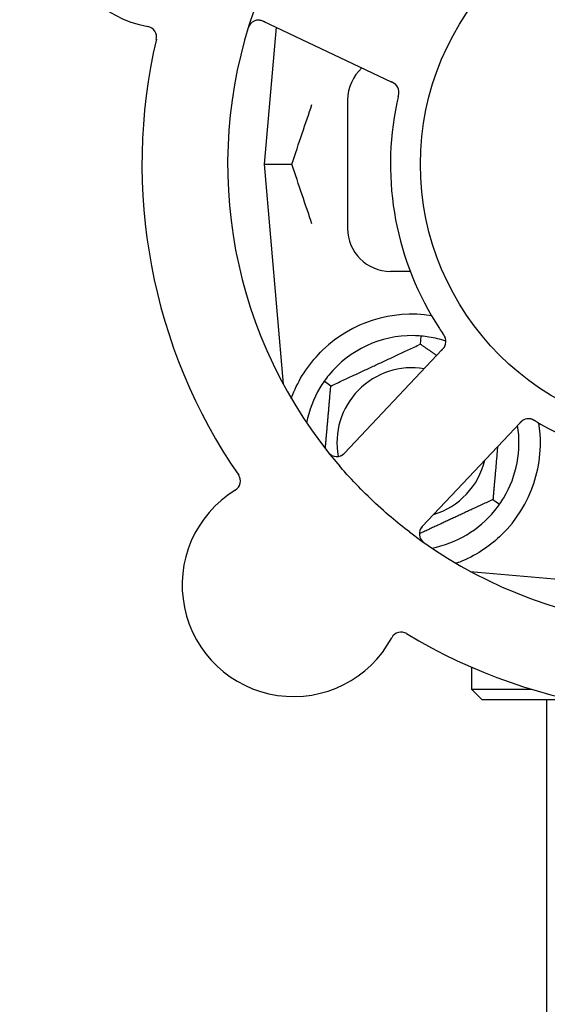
# Model space of a CAD drawing. Header units: inches. Extents: x 24 to 1128, y -69 to 748.
# Tile 30 of 256: x 114.03 to 115.57, y 212.99 to 215.86. Entities that reach past the tile are written whole.
import ezdxf

# ---------------------------------------------------------------- set-up
doc = ezdxf.new("R2010")
doc.units = ezdxf.units.IN
doc.header["$LTSCALE"] = 32
doc.header["$MEASUREMENT"] = 0
doc.layers.add('Dimension (ANSI)', color=7, linetype='Continuous', lineweight=25)
doc.layers.add('Visible (ANSI)', color=7, linetype='Continuous', lineweight=30)
doc.styles.add('Note Text (ANSI)', font='tahoma.ttf')
doc.dimstyles.new('SB Fraction-16 (ANSI)', dxfattribs={"dimscale": 32, "dimtxt": 0.125, "dimasz": 0.098425, "dimexe": 0.125, "dimexo": 0.0625, "dimgap": 0.031496, "dimtad": 0, "dimtih": 1, "dimtoh": 1, "dimdec": 4, "dimrnd": 1e-08, "dimzin": 0, "dimdsep": 46, "dimlunit": 5, "dimtxsty": 'Note Text (ANSI)', "dimcen": 0.09, "dimdle": 0.393701, "dimclrd": 256, "dimclre": 256, "dimclrt": 256, "dimadec": 0, "dimazin": 3, "dimtfac": 0.96, "dimtofl": 0, "dimtmove": 0, "dimatfit": 3, "dimfxl": 1, "dimfrac": 2, "dimtolj": 1, "dimtzin": 12, "dimlwd": -1, "dimlwe": -1, "dimarcsym": 0})

# ---------------------------------------------------------------- blocks, each defined once
blk = doc.blocks.new('*D15')
at = {"layer": 'Defpoints', "color": 0, "transparency": 16777216}
for p in [(152.2904, 475.4837), (60.9568, 155.772), (120.1654, 155.772)]:
    blk.add_point(p, dxfattribs=at)
at = {"layer": 'Dimension (ANSI)', "transparency": 16777216}
for p, q in [((150.2904, 475.4837), (56.9568, 475.4837)), ((60.9568, 472.3341), (60.9568, 338.1609)), ((60.9568, 158.9216), (60.9568, 331.0948)), ((118.1654, 155.772), (56.9568, 155.772))]:
    blk.add_line(p, q, dxfattribs=at)
for points in [[(60.4319, 472.3341), (61.4817, 472.3341), (60.9568, 475.4837)], [(60.4319, 158.9216), (61.4817, 158.9216), (60.9568, 155.772)]]:
    blk.add_solid(points, dxfattribs=at)
at = {"layer": 'Dimension (ANSI)', "transparency": 16777216, "insert": (48.754, 337.153), "char_height": 4, "attachment_point": 1, "style": 'Note Text (ANSI)'}
blk.add_mtext('\\A1;319 11/16', dxfattribs=at)

msp = doc.modelspace()

# ---------------------------------------------------------------- linework, layer by layer
at = {"layer": 'Visible (ANSI)'}
for p, q in [((114.73946, 215.85501), (115.09472, 215.68695)), ((114.77731, 215.8371), (114.74236, 215.43758)), ((115.09472, 215.68695), (115.11271, 215.67844)), ((114.98611, 215.62508), (114.98611, 215.25008)), ((114.74236, 215.43758), (114.82383, 215.43758)), ((114.74236, 215.43758), (114.79853, 214.79559)), ((115.16882, 215.12508), (115.11111, 215.12508)), ((115.19877, 214.91265), (115.20084, 214.93639)), ((115.24685, 214.88058), (114.97723, 214.59463)), ((115.26048, 214.89503), (115.24685, 214.88058)), ((114.93714, 214.79065), (114.91762, 214.80432)), ((115.47349, 214.66688), (115.48714, 214.68136)), ((115.20387, 214.38093), (115.47349, 214.66688)), ((115.41008, 214.4595), (115.42959, 214.44583)), ((115.34412, 214.24999), (115.98611, 214.19383)), ((115.34736, 214.24971), (115.34736, 214.24825)), ((115.34736, 213.97061), (115.34736, 213.90633)), ((115.34736, 213.90633), (115.52213, 213.90633)), ((115.37861, 213.87508), (115.34736, 213.90633)), ((115.64173, 213.87508), (115.37861, 213.87508)), ((115.56611, 213.87508), (115.56611, 211.52358))]:
    msp.add_line(p, q, dxfattribs=at)
msp.add_circle((115.98611, 215.43758), 0.7875, dxfattribs=at)
for centre, radius, start, end in [((114.46068, 216.15918), 0.325, 49.56477, 259.80207), ((115.98611, 215.43758), 1.35, 160.62287, 220.74397), ((114.72609, 215.82676), 0.03125, 64.68342, 162.83549), ((114.3976, 215.80856), 0.03125, 346.85452, 79.80207), ((115.98611, 215.43758), 1.6, 166.81714, 214.5497), ((115.11111, 215.62508), 0.125, 131.64189, 180), ((115.10456, 215.64773), 0.03125, 5.46904, 47.46837), ((115.98611, 215.43758), 0.875, 168.19111, 213.17573), ((115.11111, 215.25008), 0.125, 180, 270), ((115.17361, 214.62508), 0.375, 81.21293, 133.75453), ((115.17361, 214.62508), 0.3125, 89.15807, 140.84193), ((115.17361, 214.62508), 0.3125, 71.46237, 80.84193), ((115.24172, 214.92069), 0.03125, 334.67765, 16.13682), ((115.17361, 214.62508), 0.21875, 80.57954, 190.53406), ((115.17361, 214.62508), 0.3125, 149.15807, 169.28378), ((115.17361, 214.62508), 0.375, 314.27762, 8.78707), ((115.51383, 214.66411), 0.03125, 77.46904, 119.46837), ((115.98611, 215.43758), 0.875, 240.19111, 285.17573), ((115.17361, 214.62508), 0.3125, 329.15807, 9.35248), ((114.95449, 214.61607), 0.03125, 218.53135, 316.68342), ((115.17361, 214.62508), 0.21875, 286.71618, 346.65066), ((114.64195, 214.51334), 0.03125, 301.56477, 34.51231), ((114.82843, 214.20979), 0.325, 121.56477, 331.80207), ((115.17361, 214.62508), 0.3125, 280.71622, 320.84193), ((115.98611, 215.43758), 1.35, 232.62287, 292.74397), ((115.22661, 214.3595), 0.03125, 136.68342, 234.83549), ((115.14241, 214.04146), 0.03125, 58.85452, 151.80207), ((115.98611, 215.43758), 1.6, 238.81714, 286.5497)]:
    msp.add_arc(centre, radius, start, end, dxfattribs=at)
for points, knots in [([(114.74679, 215.85154), (114.74594, 215.85194), (114.74508, 215.85235), (114.74173, 215.8539), (114.73922, 215.85496), (114.73493, 215.85648), (114.73305, 215.857), (114.72992, 215.85764), (114.72849, 215.85783), (114.72621, 215.85798), (114.72536, 215.85798), (114.72446, 215.85796), (114.72427, 215.85796), (114.7241, 215.85795)], [0, 0, 0, 0, 0.007248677, 0.007248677, 0.028564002, 0.028564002, 0.047482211, 0.047482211, 0.06536174, 0.06536174, 0.076705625, 0.076705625, 0.079955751, 0.079955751, 0.079955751, 0.079955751]), ([(114.70322, 215.84805), (114.70303, 215.84784), (114.70279, 215.84757), (114.70202, 215.84664), (114.70146, 215.8459), (114.70029, 215.84416), (114.69963, 215.84307), (114.69862, 215.84112), (114.69831, 215.84049), (114.69758, 215.83889), (114.69715, 215.83788), (114.69629, 215.8357), (114.69586, 215.83452), (114.69524, 215.83266), (114.69501, 215.83196), (114.69458, 215.83057), (114.69437, 215.82989), (114.69416, 215.8292)], [0.051298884, 0.051298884, 0.051298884, 0.051298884, 0.057269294, 0.057269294, 0.069785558, 0.069785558, 0.083632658, 0.083632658, 0.089458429, 0.089458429, 0.097820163, 0.097820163, 0.107290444, 0.107290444, 0.113094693, 0.113094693, 0.118968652, 0.118968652, 0.118968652, 0.118968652]), ([(115.12661, 215.66987), (115.12655, 215.66993), (115.12647, 215.67001), (115.12625, 215.67022), (115.12609, 215.67037), (115.12534, 215.67104), (115.12462, 215.67164), (115.12281, 215.673), (115.12162, 215.67379), (115.1191, 215.67527), (115.11776, 215.67598), (115.11581, 215.67696), (115.1152, 215.67726), (115.11427, 215.6777), (115.11396, 215.67785), (115.11335, 215.67814), (115.11305, 215.67828), (115.11275, 215.67842)], [0.038929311, 0.038929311, 0.038929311, 0.038929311, 0.040726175, 0.040726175, 0.043941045, 0.043941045, 0.054249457, 0.054249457, 0.066768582, 0.066768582, 0.078206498, 0.078206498, 0.083402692, 0.083402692, 0.086046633, 0.086046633, 0.088630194, 0.088630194, 0.088630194, 0.088630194]), ([(115.12603, 215.67044), (115.12603, 215.67044), (115.12603, 215.67044), (115.12597, 215.67049), (115.12581, 215.67064), (115.1253, 215.6711), (115.12489, 215.67146), (115.12394, 215.67223), (115.1234, 215.67263), (115.1227, 215.67311), (115.12252, 215.67324), (115.1212, 215.67412), (115.11962, 215.67504), (115.11699, 215.67638), (115.11621, 215.67677), (115.11497, 215.67737), (115.11454, 215.67758), (115.11366, 215.67799), (115.1132, 215.67821), (115.11275, 215.67842)], [0.028019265, 0.028019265, 0.028019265, 0.028019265, 0.028672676, 0.028672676, 0.033062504, 0.033062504, 0.040781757, 0.040781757, 0.051074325, 0.051074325, 0.054504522, 0.054504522, 0.07506277, 0.07506277, 0.083066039, 0.083066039, 0.087153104, 0.087153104, 0.091266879, 0.091266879, 0.091266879, 0.091266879]), ([(115.1336, 215.63471), (115.1335, 215.63425), (115.13338, 215.63375), (115.13326, 215.63322), (115.13216, 215.62844), (115.13073, 215.62191), (115.12963, 215.61664)], [0.48080563, 0.48080563, 0.48080563, 0.48080563, 0.5329828, 0.5329828, 0.5329828, 1, 1, 1, 1]), ([(115.13361, 215.63475), (115.13368, 215.63504), (115.13375, 215.63533), (115.13393, 215.63612), (115.13404, 215.63662), (115.13439, 215.63817), (115.13461, 215.63924), (115.13504, 215.64148), (115.13524, 215.64266), (115.13556, 215.645), (115.13565, 215.64612), (115.13577, 215.64833), (115.13575, 215.64933), (115.13568, 215.65057), (115.13565, 215.65091), (115.13562, 215.65116)], [0.001596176, 0.001596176, 0.001596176, 0.001596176, 0.003937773, 0.003937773, 0.007842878, 0.007842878, 0.016055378, 0.016055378, 0.025513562, 0.025513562, 0.03719134, 0.03719134, 0.0541939, 0.0541939, 0.061558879, 0.061558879, 0.061558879, 0.061558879]), ([(115.13361, 215.63475), (115.13374, 215.63528), (115.13386, 215.63581), (115.1341, 215.63688), (115.13422, 215.63741), (115.13462, 215.63918), (115.13487, 215.64043), (115.13524, 215.64247), (115.13537, 215.64332), (115.13562, 215.64524), (115.1357, 215.64625), (115.13578, 215.64805), (115.13577, 215.64886), (115.13572, 215.65014), (115.13567, 215.65068), (115.13564, 215.651), (115.13564, 215.65104), (115.13564, 215.65105), (115.13564, 215.65105), (115.13564, 215.65105)], [0, 0, 0, 0, 0.004180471, 0.004180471, 0.008305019, 0.008305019, 0.018114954, 0.018114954, 0.025612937, 0.025612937, 0.036850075, 0.036850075, 0.047489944, 0.047489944, 0.05608938, 0.05608938, 0.05828692, 0.05828692, 0.058652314, 0.058652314, 0.058652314, 0.058652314]), ([(115.27194, 214.92865), (115.27188, 214.92887), (115.27179, 214.92916), (115.27153, 214.93), (115.27132, 214.9306), (115.27083, 214.93186), (115.27055, 214.9325), (115.26995, 214.93378), (115.26964, 214.9344), (115.26884, 214.93588), (115.26833, 214.93677), (115.26754, 214.93807), (115.2673, 214.93846), (115.2664, 214.93986), (115.26572, 214.9409), (115.26481, 214.94224), (115.26458, 214.94257), (115.26426, 214.94305), (115.26416, 214.94319), (115.26406, 214.94334)], [0.044252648, 0.044252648, 0.044252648, 0.044252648, 0.050671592, 0.050671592, 0.061250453, 0.061250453, 0.071050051, 0.071050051, 0.078610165, 0.078610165, 0.087196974, 0.087196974, 0.090753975, 0.090753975, 0.100050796, 0.100050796, 0.103147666, 0.103147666, 0.104517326, 0.104517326, 0.104517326, 0.104517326]), ([(115.27184, 214.92901), (115.27184, 214.92901), (115.27183, 214.92904), (115.2718, 214.92917), (115.27176, 214.92931), (115.27163, 214.92974), (115.27152, 214.93008), (115.27111, 214.93124), (115.27077, 214.93211), (115.26992, 214.93393), (115.26945, 214.93486), (115.26824, 214.93699), (115.26748, 214.93823), (115.26594, 214.94059), (115.26515, 214.94174), (115.26428, 214.94302), (115.26417, 214.94318), (115.26406, 214.94334)], [0.030853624, 0.030853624, 0.030853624, 0.030853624, 0.032941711, 0.032941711, 0.036385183, 0.036385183, 0.042347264, 0.042347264, 0.055267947, 0.055267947, 0.065838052, 0.065838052, 0.077516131, 0.077516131, 0.087897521, 0.087897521, 0.089364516, 0.089364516, 0.089364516, 0.089364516]), ([(115.26048, 214.89504), (115.26084, 214.89542), (115.26121, 214.89581), (115.26191, 214.89656), (115.26226, 214.89693), (115.26303, 214.89776), (115.26345, 214.89822), (115.26494, 214.89988), (115.26587, 214.90098), (115.26724, 214.90274), (115.2678, 214.90354), (115.26874, 214.90503), (115.26913, 214.90569), (115.26972, 214.90682), (115.26997, 214.90733), (115.27011, 214.90763), (115.27013, 214.90767), (115.27013, 214.90767), (115.27013, 214.90767), (115.27013, 214.90767)], [0, 0, 0, 0, 0.004355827, 0.004355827, 0.0086878, 0.0086878, 0.014307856, 0.014307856, 0.029588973, 0.029588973, 0.043844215, 0.043844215, 0.054171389, 0.054171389, 0.061954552, 0.061954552, 0.063871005, 0.063871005, 0.063878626, 0.063878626, 0.063878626, 0.063878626]), ([(115.26051, 214.89507), (115.26071, 214.89528), (115.26092, 214.8955), (115.26204, 214.89669), (115.26298, 214.8977), (115.26488, 214.89985), (115.26585, 214.90102), (115.26748, 214.90317), (115.26817, 214.90418), (115.26935, 214.90612), (115.26985, 214.90709), (115.27024, 214.90792), (115.27029, 214.90804), (115.27034, 214.90815)], [0, 0, 0, 0, 0.002309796, 0.002309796, 0.012623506, 0.012623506, 0.024338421, 0.024338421, 0.035397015, 0.035397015, 0.047442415, 0.047442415, 0.049661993, 0.049661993, 0.049661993, 0.049661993]), ([(114.82172, 214.75449), (114.82413, 214.76111), (114.82674, 214.76774), (114.83803, 214.79383), (114.84974, 214.81587), (114.87872, 214.85813), (114.89594, 214.87839), (114.91427, 214.89594)], [1.38940877, 1.38940877, 1.38940877, 1.38940877, 1.45134152, 1.45134152, 1.64787025, 1.64787025, 1.84130789, 1.84130789, 1.84130789, 1.84130789]), ([(115.49958, 214.69193), (115.4995, 214.69189), (115.49941, 214.69184), (115.49915, 214.69169), (115.49895, 214.69158), (115.49808, 214.69108), (115.49728, 214.69059), (115.49543, 214.68928), (115.49431, 214.68839), (115.49212, 214.68645), (115.49104, 214.6854), (115.48951, 214.68385), (115.48903, 214.68335), (115.48832, 214.68261), (115.48809, 214.68236), (115.48762, 214.68187), (115.48739, 214.68163), (115.48717, 214.68139)], [0.038929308, 0.038929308, 0.038929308, 0.038929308, 0.040726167, 0.040726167, 0.043941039, 0.043941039, 0.054249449, 0.054249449, 0.066768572, 0.066768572, 0.07820649, 0.07820649, 0.083402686, 0.083402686, 0.086046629, 0.086046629, 0.08863019, 0.08863019, 0.08863019, 0.08863019]), ([(115.49887, 214.69155), (115.49887, 214.69155), (115.49886, 214.69155), (115.4988, 214.69151), (115.4986, 214.6914), (115.498, 214.69106), (115.49754, 214.69078), (115.49652, 214.69011), (115.49597, 214.68973), (115.49529, 214.68921), (115.49512, 214.68908), (115.49387, 214.68809), (115.49251, 214.68688), (115.49042, 214.68479), (115.48981, 214.68417), (115.48885, 214.68317), (115.48853, 214.68283), (115.48786, 214.68212), (115.48751, 214.68175), (115.48717, 214.68139)], [0.028019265, 0.028019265, 0.028019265, 0.028019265, 0.028672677, 0.028672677, 0.033062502, 0.033062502, 0.040781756, 0.040781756, 0.051074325, 0.051074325, 0.054504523, 0.054504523, 0.075062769, 0.075062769, 0.083066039, 0.083066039, 0.087153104, 0.087153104, 0.091266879, 0.091266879, 0.091266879, 0.091266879]), ([(115.53515, 214.68773), (115.53489, 214.68789), (115.53464, 214.68804), (115.53394, 214.68846), (115.5335, 214.68872), (115.53214, 214.68953), (115.53119, 214.69007), (115.52919, 214.69117), (115.52813, 214.69172), (115.526, 214.69275), (115.52497, 214.69319), (115.5229, 214.69398), (115.52194, 214.69427), (115.52074, 214.69458), (115.52041, 214.69466), (115.52016, 214.69472)], [0.001596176, 0.001596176, 0.001596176, 0.001596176, 0.00393777, 0.00393777, 0.007842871, 0.007842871, 0.016055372, 0.016055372, 0.025513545, 0.025513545, 0.037191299, 0.037191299, 0.054193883, 0.054193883, 0.061558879, 0.061558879, 0.061558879, 0.061558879]), ([(115.53515, 214.68773), (115.53468, 214.68802), (115.53421, 214.6883), (115.53328, 214.68886), (115.53281, 214.68914), (115.53125, 214.69006), (115.53014, 214.69069), (115.52831, 214.69166), (115.52755, 214.69205), (115.52579, 214.69288), (115.52486, 214.69327), (115.52317, 214.6939), (115.5224, 214.69415), (115.52116, 214.69449), (115.52064, 214.69462), (115.52033, 214.69468), (115.52028, 214.69469), (115.52027, 214.6947), (115.52027, 214.6947), (115.52027, 214.6947)], [0, 0, 0, 0, 0.004180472, 0.004180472, 0.008305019, 0.008305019, 0.018114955, 0.018114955, 0.025612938, 0.025612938, 0.036850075, 0.036850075, 0.047489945, 0.047489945, 0.056089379, 0.056089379, 0.05828692, 0.05828692, 0.058652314, 0.058652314, 0.058652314, 0.058652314]), ([(115.53518, 214.68772), (115.53559, 214.68747), (115.53603, 214.68721), (115.5365, 214.68693), (115.5407, 214.68441), (115.54647, 214.68102), (115.55114, 214.67835)], [0.48080563, 0.48080563, 0.48080563, 0.48080563, 0.5329828, 0.5329828, 0.5329828, 1, 1, 1, 1]), ([(114.92566, 214.60215), (114.92605, 214.60165), (114.92643, 214.60116), (114.92748, 214.59985), (114.92816, 214.59902), (114.92946, 214.5975), (114.93007, 214.59681), (114.93167, 214.59507), (114.93271, 214.59402), (114.93458, 214.59229), (114.93544, 214.59155), (114.93696, 214.59036), (114.93763, 214.58988), (114.93902, 214.58896), (114.93971, 214.58856), (114.9405, 214.58814), (114.94067, 214.58805), (114.94081, 214.58797)], [0, 0, 0, 0, 0.005149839, 0.005149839, 0.013554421, 0.013554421, 0.020527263, 0.020527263, 0.031641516, 0.031641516, 0.041623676, 0.041623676, 0.051235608, 0.051235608, 0.063734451, 0.063734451, 0.067355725, 0.067355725, 0.067355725, 0.067355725]), ([(114.96409, 214.58633), (114.96437, 214.58643), (114.96472, 214.58655), (114.96639, 214.5872), (114.96797, 214.58795), (114.9707, 214.58957), (114.97195, 214.59043), (114.975, 214.59281), (114.97683, 214.59445), (114.97936, 214.59695), (114.9801, 214.5977), (114.98149, 214.59915), (114.98215, 214.59985), (114.9828, 214.60054)], [0.058736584, 0.058736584, 0.058736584, 0.058736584, 0.064782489, 0.064782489, 0.086145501, 0.086145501, 0.103238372, 0.103238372, 0.123434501, 0.123434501, 0.131598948, 0.131598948, 0.13893919, 0.13893919, 0.13893919, 0.13893919]), ([(115.16658, 214.36479), (115.14836, 214.37871), (115.13061, 214.393), (115.09274, 214.4251), (115.07254, 214.44327), (115.03363, 214.4805), (115.01511, 214.4993), (114.98567, 214.53099), (114.97438, 214.5436), (114.9633, 214.55646)], [-0.73117336, -0.73117336, -0.73117336, -0.73117336, -0.55242948, -0.55242948, -0.34016147, -0.34016147, -0.13232742, -0.13232742, 0, 0, 0, 0]), ([(115.20943, 214.38683), (115.20879, 214.38615), (115.20813, 214.38546), (115.20563, 214.38275), (115.20384, 214.3807), (115.20107, 214.37708), (115.2, 214.37546), (115.19842, 214.37268), (115.19779, 214.37138), (115.19696, 214.36926), (115.19668, 214.36845), (115.19643, 214.36758), (115.19637, 214.3674), (115.19633, 214.36724)], [0, 0, 0, 0, 0.007248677, 0.007248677, 0.028564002, 0.028564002, 0.04748221, 0.04748221, 0.065361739, 0.065361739, 0.076705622, 0.076705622, 0.079955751, 0.079955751, 0.079955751, 0.079955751]), ([(115.19929, 214.34432), (115.19943, 214.34407), (115.19962, 214.34376), (115.20026, 214.34274), (115.20079, 214.34198), (115.20209, 214.34033), (115.20291, 214.33937), (115.20446, 214.33781), (115.20496, 214.33732), (115.20626, 214.33612), (115.20709, 214.3354), (115.20889, 214.33391), (115.20989, 214.33314), (115.21146, 214.33197), (115.21206, 214.33154), (115.21324, 214.3307), (115.21383, 214.33029), (115.21442, 214.32988)], [0.051298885, 0.051298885, 0.051298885, 0.051298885, 0.057269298, 0.057269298, 0.069785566, 0.069785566, 0.083632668, 0.083632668, 0.089458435, 0.089458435, 0.097820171, 0.097820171, 0.107290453, 0.107290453, 0.113094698, 0.113094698, 0.118968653, 0.118968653, 0.118968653, 0.118968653]), ([(115.43541, 214.35659), (115.42027, 214.34183), (115.40332, 214.32791), (115.36431, 214.30114), (115.3419, 214.28923), (115.31617, 214.27818), (115.31046, 214.27588), (115.30471, 214.27374)], [0.55181372, 0.55181372, 0.55181372, 0.55181372, 0.71000954, 0.71000954, 0.90366002, 0.90366002, 0.95550669, 0.95550669, 0.95550669, 0.95550669])]:
    msp.add_open_spline(points, degree=3, knots=knots, dxfattribs=at)
for points in [[(114.82383, 215.43758), (114.84347, 215.49785), (114.86359, 215.55726), (114.88213, 215.61189)], [(114.88213, 215.26326), (114.86359, 215.31789), (114.84347, 215.3773), (114.82383, 215.43758)], [(115.20084, 214.93639), (115.19325, 214.93705), (115.18543, 214.93744), (115.1782, 214.93754)], [(115.22335, 214.93359), (115.21621, 214.93474), (115.20844, 214.93572), (115.20084, 214.93639)], [(115.25374, 214.95877), (115.25701, 214.95376), (115.26128, 214.94742), (115.26406, 214.94334)], [(114.93129, 214.82241), (114.92673, 214.8168), (114.922, 214.81056), (114.91762, 214.80432)], [(114.91762, 214.80432), (114.91326, 214.79807), (114.90901, 214.79149), (114.9053, 214.78529)], [(115.42959, 214.44583), (115.43396, 214.45208), (115.43821, 214.45866), (115.44192, 214.46487)], [(115.41592, 214.42774), (115.42049, 214.43335), (115.42522, 214.43959), (115.42959, 214.44583)]]:
    msp.add_open_spline(points, degree=3, dxfattribs=at)
for points, weights in [([(114.93714, 214.79065), (115.06795, 214.85165), (115.19877, 214.91265)], [1.04422863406, 1.20577136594, 1.04422863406]), ([(115.19877, 214.91265), (115.22338, 214.89542), (115.24594, 214.87962)], [1.04422863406, 1.07418802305, 1.09303499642]), ([(114.92115, 214.6079), (114.92862, 214.69327), (114.93714, 214.79065)], [1.11819795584, 1.14843950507, 1.04422863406]), ([(115.42359, 214.61396), (115.41732, 214.54224), (115.41008, 214.4595)], [1.12448377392, 1.13145726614, 1.04422863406]), ([(115.41008, 214.4595), (115.29845, 214.40744), (115.19536, 214.35937)], [1.04422863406, 1.17902301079, 1.08886732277]), ([(115.30471, 214.27374), (115.30314, 214.27387), (115.30157, 214.274)], [0.999914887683, 0.9999148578, 0.999914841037])]:
    msp.add_rational_spline(points, weights, degree=2, dxfattribs=at)

# ---------------------------------------------------------------- dimensions: what is measured, and where the dimension line sits
at = {"layer": 'Dimension (ANSI)'}
dim = msp.add_linear_dim(base=(60.95681, 155.77197), p1=(152.29037, 475.48367), p2=(120.16537, 155.77197), angle=270, dimstyle='SB Fraction-16 (ANSI)', override={"dimgap": 0.031496, "dimdec": 4, "dimtol": 0, "dimlim": 0, "dimtp": 0, "dimtm": 0, "dimtdec": 2, "dimatfit": 1}, dxfattribs=at)
dim.commit()
dim.dimension.update_dxf_attribs({"geometry": '*D15', "text_midpoint": (60.95681, 334.62782), "dimtype": 160})

doc.saveas('drawing.dxf')
